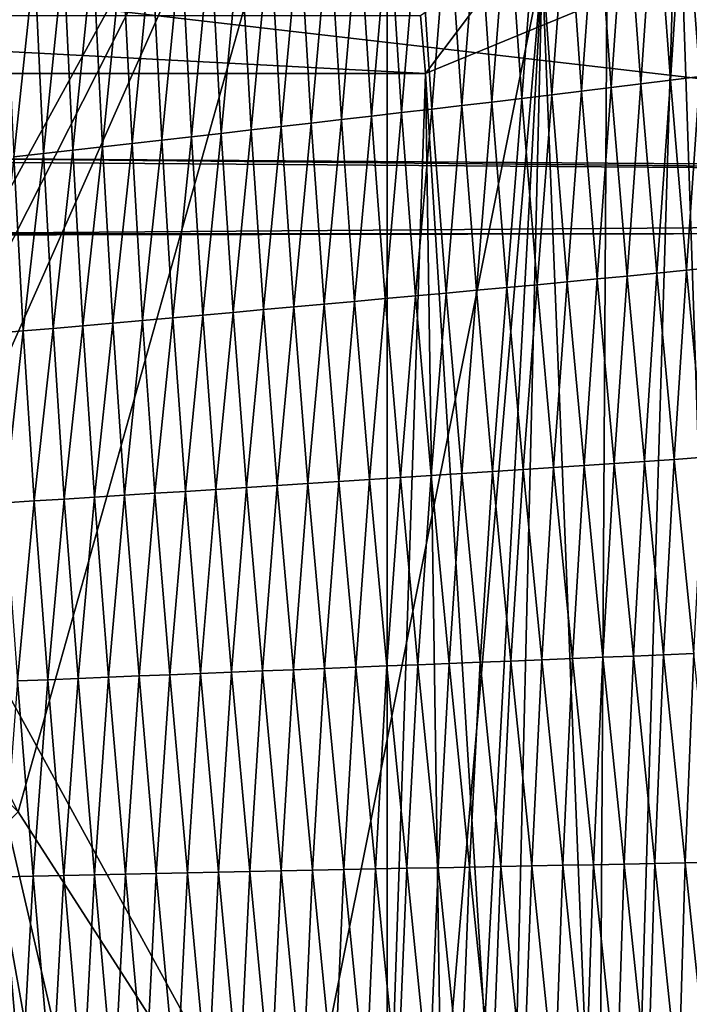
# Model space of a CAD drawing. Extents: x -65 to 446, y -88 to 1318.
# Tile 85 of 229: x 51 to 55, y -40 to -34. Entities that reach past the tile are written whole.
import ezdxf

# ---------------------------------------------------------------- set-up
doc = ezdxf.new("R2010")
doc.units = 0
doc.header["$LTSCALE"] = 65.185185
for name, color, linetype in [('1084', 7, 'CONTINUOUS'), ('1122', 7, 'CONTINUOUS'), ('1301', 7, 'CONTINUOUS'), ('1499', 7, 'CONTINUOUS'), ('1547', 7, 'CONTINUOUS'), ('1548', 7, 'CONTINUOUS'), ('1550', 7, 'CONTINUOUS'), ('1551', 7, 'CONTINUOUS'), ('1553', 7, 'CONTINUOUS'), ('1554', 7, 'CONTINUOUS'), ('815', 7, 'CONTINUOUS'), ('821', 7, 'CONTINUOUS'), ('870', 7, 'CONTINUOUS'), ('912', 7, 'CONTINUOUS'), ('922', 7, 'CONTINUOUS')]:
    doc.layers.add(name, color=color, linetype=linetype)

msp = doc.modelspace()

# ---------------------------------------------------------------- linework, layer by layer
at = {"layer": '1084', "color": 7, "linetype": 'CONTINUOUS'}
for points in [[(50, -33.9426, 13.9), (59.8284, -35.084, 9.8298), (59.8272, -33.8716, 9.8304), (50, -33.9426, 13.9)], [(50, -35.013, 13.9), (59.8284, -35.084, 9.8298), (50, -33.9426, 13.9), (50, -35.013, 13.9)]]:
    msp.add_3dface(points, dxfattribs=at)
at = {"layer": '1122', "color": 7, "linetype": 'CONTINUOUS'}
for points in [[(53.3526, -34.1464, -15.495), (53.3836, -34.5, -15.6381), (46.6483, -34.1465, -15.4952), (53.3526, -34.1464, -15.495)], [(53.3836, -34.5, -15.6381), (50.0005, -34.5, -16), (46.6483, -34.1465, -15.4952), (53.3836, -34.5, -15.6381)]]:
    msp.add_3dface(points, dxfattribs=at)
at = {"layer": '1301', "color": 7, "linetype": 'CONTINUOUS'}
for points in [[(50.301, -33.8575, 14.7553), (54.0933, -33.843, 13.9243), (50.4004, -52.2625, 16.6897), (50.301, -33.8575, 14.7553)], [(50.4004, -52.2625, 16.6897), (54.0933, -33.843, 13.9243), (50.5189, -75.5, 19.1321), (50.4004, -52.2625, 16.6897)], [(50.5189, -75.5, 19.1321), (54.0933, -33.843, 13.9243), (51.8312, -75.5, 18.9461), (50.5189, -75.5, 19.1321)], [(51.8312, -75.5, 18.9461), (54.0933, -33.843, 13.9243), (53.1, -75.5, 18.618), (51.8312, -75.5, 18.9461)], [(53.1, -75.5, 18.618), (54.0933, -33.843, 13.9243), (55.8127, -76.7334, 17.4236), (53.1, -75.5, 18.618)], [(54.0933, -33.843, 13.9243), (57.5549, -33.8057, 11.7864), (55.8127, -76.7334, 17.4236), (54.0933, -33.843, 13.9243)]]:
    msp.add_3dface(points, dxfattribs=at)
at = {"layer": '1499', "color": 7, "linetype": 'CONTINUOUS'}
for points in [[(54.96, -33.2667, 16.662), (55.0541, -34.5168, 16.7267), (55.1368, -33.2399, 16.5871), (54.96, -33.2667, 16.662)], [(54.6042, -33.3198, 16.805), (54.6958, -34.5622, 16.8751), (54.7824, -33.2934, 16.7346), (54.6042, -33.3198, 16.805)], [(54.6958, -34.5622, 16.8751), (54.8754, -34.5396, 16.802), (54.7824, -33.2934, 16.7346), (54.6958, -34.5622, 16.8751)], [(54.7824, -33.2934, 16.7346), (54.8754, -34.5396, 16.802), (54.96, -33.2667, 16.662), (54.7824, -33.2934, 16.7346)], [(54.8754, -34.5396, 16.802), (55.0541, -34.5168, 16.7267), (54.96, -33.2667, 16.662), (54.8754, -34.5396, 16.802)], [(54.2456, -33.372, 16.9388), (54.3346, -34.6069, 17.0144), (54.4252, -33.346, 16.873), (54.2456, -33.372, 16.9388)], [(54.3346, -34.6069, 17.0144), (54.5156, -34.5846, 16.9459), (54.4252, -33.346, 16.873), (54.3346, -34.6069, 17.0144)], [(54.4252, -33.346, 16.873), (54.5156, -34.5846, 16.9459), (54.6042, -33.3198, 16.805), (54.4252, -33.346, 16.873)], [(54.5156, -34.5846, 16.9459), (54.6958, -34.5622, 16.8751), (54.6042, -33.3198, 16.805), (54.5156, -34.5846, 16.9459)], [(53.7034, -33.4491, 17.1219), (53.7878, -34.6729, 17.2053), (53.8846, -33.4236, 17.0632), (53.7034, -33.4491, 17.1219)], [(53.7878, -34.6729, 17.2053), (53.9707, -34.651, 17.1441), (53.8846, -33.4236, 17.0632), (53.7878, -34.6729, 17.2053)], [(53.8846, -33.4236, 17.0632), (53.9707, -34.651, 17.1441), (54.0653, -33.3979, 17.0022), (53.8846, -33.4236, 17.0632)], [(53.9707, -34.651, 17.1441), (54.153, -34.629, 17.0805), (54.0653, -33.3979, 17.0022), (53.9707, -34.651, 17.1441)], [(54.0653, -33.3979, 17.0022), (54.153, -34.629, 17.0805), (54.2456, -33.372, 16.9388), (54.0653, -33.3979, 17.0022)], [(54.153, -34.629, 17.0805), (54.3346, -34.6069, 17.0144), (54.2456, -33.372, 16.9388), (54.153, -34.629, 17.0805)], [(53.3403, -33.4997, 17.2323), (53.4211, -34.7162, 17.3205), (53.5219, -33.4745, 17.1783), (53.3403, -33.4997, 17.2323)], [(53.4211, -34.7162, 17.3205), (53.6046, -34.6946, 17.2641), (53.5219, -33.4745, 17.1783), (53.4211, -34.7162, 17.3205)], [(53.5219, -33.4745, 17.1783), (53.6046, -34.6946, 17.2641), (53.7034, -33.4491, 17.1219), (53.5219, -33.4745, 17.1783)], [(53.6046, -34.6946, 17.2641), (53.7878, -34.6729, 17.2053), (53.7034, -33.4491, 17.1219), (53.6046, -34.6946, 17.2641)], [(52.7955, -33.5743, 17.3791), (52.8701, -34.7803, 17.4748), (52.977, -33.5495, 17.3328), (52.7955, -33.5743, 17.3791)], [(52.8701, -34.7803, 17.4748), (53.0538, -34.759, 17.426), (52.977, -33.5495, 17.3328), (52.8701, -34.7803, 17.4748)], [(52.977, -33.5495, 17.3328), (53.0538, -34.759, 17.426), (53.1586, -33.5247, 17.2838), (52.977, -33.5495, 17.3328)], [(53.0538, -34.759, 17.426), (53.2374, -34.7377, 17.3745), (53.1586, -33.5247, 17.2838), (53.0538, -34.759, 17.426)], [(53.1586, -33.5247, 17.2838), (53.2374, -34.7377, 17.3745), (53.3403, -33.4997, 17.2323), (53.1586, -33.5247, 17.2838)], [(53.2374, -34.7377, 17.3745), (53.4211, -34.7162, 17.3205), (53.3403, -33.4997, 17.2323), (53.2374, -34.7377, 17.3745)], [(52.4333, -33.6233, 17.4634), (52.5035, -34.8224, 17.564), (52.6142, -33.5989, 17.4226), (52.4333, -33.6233, 17.4634)], [(52.5035, -34.8224, 17.564), (52.6867, -34.8014, 17.5208), (52.6142, -33.5989, 17.4226), (52.5035, -34.8224, 17.564)], [(52.6142, -33.5989, 17.4226), (52.6867, -34.8014, 17.5208), (52.7955, -33.5743, 17.3791), (52.6142, -33.5989, 17.4226)], [(52.6867, -34.8014, 17.5208), (52.8701, -34.7803, 17.4748), (52.7955, -33.5743, 17.3791), (52.6867, -34.8014, 17.5208)], [(52.0725, -33.6717, 17.5374), (52.1383, -34.8643, 17.6419), (52.2527, -33.6476, 17.5016), (52.0725, -33.6717, 17.5374)], [(52.1383, -34.8643, 17.6419), (52.3207, -34.8434, 17.6043), (52.2527, -33.6476, 17.5016), (52.1383, -34.8643, 17.6419)], [(52.2527, -33.6476, 17.5016), (52.3207, -34.8434, 17.6043), (52.4333, -33.6233, 17.4634), (52.2527, -33.6476, 17.5016)], [(52.3207, -34.8434, 17.6043), (52.5035, -34.8224, 17.564), (52.4333, -33.6233, 17.4634), (52.3207, -34.8434, 17.6043)], [(51.5342, -33.7431, 17.6303), (51.594, -34.926, 17.7397), (51.7133, -33.7195, 17.6016), (51.5342, -33.7431, 17.6303)], [(51.594, -34.926, 17.7397), (51.775, -34.9056, 17.7095), (51.7133, -33.7195, 17.6016), (51.594, -34.926, 17.7397)], [(51.7133, -33.7195, 17.6016), (51.775, -34.9056, 17.7095), (51.8927, -33.6957, 17.5707), (51.7133, -33.7195, 17.6016)], [(51.775, -34.9056, 17.7095), (51.9564, -34.885, 17.6769), (51.8927, -33.6957, 17.5707), (51.775, -34.9056, 17.7095)], [(51.8927, -33.6957, 17.5707), (51.9564, -34.885, 17.6769), (52.0725, -33.6717, 17.5374), (51.8927, -33.6957, 17.5707)], [(51.9564, -34.885, 17.6769), (52.1383, -34.8643, 17.6419), (52.0725, -33.6717, 17.5374), (51.9564, -34.885, 17.6769)], [(50.9987, -33.8126, 17.7026), (51.0535, -34.9864, 17.8165), (51.1769, -33.7896, 17.6807), (50.9987, -33.8126, 17.7026)], [(51.0535, -34.9864, 17.8165), (51.2332, -34.9665, 17.7932), (51.1769, -33.7896, 17.6807), (51.0535, -34.9864, 17.8165)], [(51.1769, -33.7896, 17.6807), (51.2332, -34.9665, 17.7932), (51.3554, -33.7665, 17.6566), (51.1769, -33.7896, 17.6807)], [(51.2332, -34.9665, 17.7932), (51.4134, -34.9463, 17.7676), (51.3554, -33.7665, 17.6566), (51.2332, -34.9665, 17.7932)], [(51.3554, -33.7665, 17.6566), (51.4134, -34.9463, 17.7676), (51.5342, -33.7431, 17.6303), (51.3554, -33.7665, 17.6566)], [(51.4134, -34.9463, 17.7676), (51.594, -34.926, 17.7397), (51.5342, -33.7431, 17.6303), (51.4134, -34.9463, 17.7676)], [(50.8208, -33.8354, 17.7223), (50.874, -35.0062, 17.8375), (50.9987, -33.8126, 17.7026), (50.8208, -33.8354, 17.7223)], [(50.874, -35.0062, 17.8375), (51.0535, -34.9864, 17.8165), (50.9987, -33.8126, 17.7026), (50.874, -35.0062, 17.8375)], [(54.5156, -34.5846, 16.9459), (54.6116, -35.7341, 17.007), (54.6958, -34.5622, 16.8751), (54.5156, -34.5846, 16.9459)], [(54.6116, -35.7341, 17.007), (54.7931, -35.7163, 16.9336), (54.6958, -34.5622, 16.8751), (54.6116, -35.7341, 17.007)], [(54.6958, -34.5622, 16.8751), (54.7931, -35.7163, 16.9336), (54.8754, -34.5396, 16.802), (54.6958, -34.5622, 16.8751)], [(54.7931, -35.7163, 16.9336), (54.9739, -35.6985, 16.8579), (54.8754, -34.5396, 16.802), (54.7931, -35.7163, 16.9336)], [(54.8754, -34.5396, 16.802), (54.9739, -35.6985, 16.8579), (55.0541, -34.5168, 16.7267), (54.8754, -34.5396, 16.802)], [(54.9739, -35.6985, 16.8579), (55.1538, -35.6804, 16.7801), (55.0541, -34.5168, 16.7267), (54.9739, -35.6985, 16.8579)], [(53.9707, -34.651, 17.1441), (54.0626, -35.7864, 17.213), (54.153, -34.629, 17.0805), (53.9707, -34.651, 17.1441)], [(54.0626, -35.7864, 17.213), (54.2463, -35.7691, 17.1468), (54.153, -34.629, 17.0805), (54.0626, -35.7864, 17.213)], [(54.153, -34.629, 17.0805), (54.2463, -35.7691, 17.1468), (54.3346, -34.6069, 17.0144), (54.153, -34.629, 17.0805)], [(54.2463, -35.7691, 17.1468), (54.4293, -35.7516, 17.078), (54.3346, -34.6069, 17.0144), (54.2463, -35.7691, 17.1468)], [(54.3346, -34.6069, 17.0144), (54.4293, -35.7516, 17.078), (54.5156, -34.5846, 16.9459), (54.3346, -34.6069, 17.0144)], [(54.4293, -35.7516, 17.078), (54.6116, -35.7341, 17.007), (54.5156, -34.5846, 16.9459), (54.4293, -35.7516, 17.078)], [(53.6046, -34.6946, 17.2641), (53.6932, -35.8208, 17.338), (53.7878, -34.6729, 17.2053), (53.6046, -34.6946, 17.2641)], [(53.6932, -35.8208, 17.338), (53.8782, -35.8037, 17.2767), (53.7878, -34.6729, 17.2053), (53.6932, -35.8208, 17.338)], [(53.7878, -34.6729, 17.2053), (53.8782, -35.8037, 17.2767), (53.9707, -34.651, 17.1441), (53.7878, -34.6729, 17.2053)], [(53.8782, -35.8037, 17.2767), (54.0626, -35.7864, 17.213), (53.9707, -34.651, 17.1441), (53.8782, -35.8037, 17.2767)], [(53.0538, -34.759, 17.426), (53.1366, -35.8717, 17.5069), (53.2374, -34.7377, 17.3745), (53.0538, -34.759, 17.426)], [(53.1366, -35.8717, 17.5069), (53.3223, -35.8548, 17.453), (53.2374, -34.7377, 17.3745), (53.1366, -35.8717, 17.5069)], [(53.2374, -34.7377, 17.3745), (53.3223, -35.8548, 17.453), (53.4211, -34.7162, 17.3205), (53.2374, -34.7377, 17.3745)], [(53.3223, -35.8548, 17.453), (53.5079, -35.8379, 17.3967), (53.4211, -34.7162, 17.3205), (53.3223, -35.8548, 17.453)], [(53.4211, -34.7162, 17.3205), (53.5079, -35.8379, 17.3967), (53.6046, -34.6946, 17.2641), (53.4211, -34.7162, 17.3205)], [(53.5079, -35.8379, 17.3967), (53.6932, -35.8208, 17.338), (53.6046, -34.6946, 17.2641), (53.5079, -35.8379, 17.3967)], [(52.5035, -34.8224, 17.564), (52.5798, -35.9218, 17.6523), (52.6867, -34.8014, 17.5208), (52.5035, -34.8224, 17.564)], [(52.5798, -35.9218, 17.6523), (52.7652, -35.9052, 17.6067), (52.6867, -34.8014, 17.5208), (52.5798, -35.9218, 17.6523)], [(52.6867, -34.8014, 17.5208), (52.7652, -35.9052, 17.6067), (52.8701, -34.7803, 17.4748), (52.6867, -34.8014, 17.5208)], [(52.7652, -35.9052, 17.6067), (52.9509, -35.8885, 17.5582), (52.8701, -34.7803, 17.4748), (52.7652, -35.9052, 17.6067)], [(52.8701, -34.7803, 17.4748), (52.9509, -35.8885, 17.5582), (53.0538, -34.759, 17.426), (52.8701, -34.7803, 17.4748)], [(52.9509, -35.8885, 17.5582), (53.1366, -35.8717, 17.5069), (53.0538, -34.759, 17.426), (52.9509, -35.8885, 17.5582)], [(51.9564, -34.885, 17.6769), (52.0257, -35.9716, 17.7714), (52.1383, -34.8643, 17.6419), (51.9564, -34.885, 17.6769)], [(52.0257, -35.9716, 17.7714), (52.2099, -35.9551, 17.7346), (52.1383, -34.8643, 17.6419), (52.0257, -35.9716, 17.7714)], [(52.1383, -34.8643, 17.6419), (52.2099, -35.9551, 17.7346), (52.3207, -34.8434, 17.6043), (52.1383, -34.8643, 17.6419)], [(52.2099, -35.9551, 17.7346), (52.3946, -35.9385, 17.695), (52.3207, -34.8434, 17.6043), (52.2099, -35.9551, 17.7346)], [(52.3207, -34.8434, 17.6043), (52.3946, -35.9385, 17.695), (52.5035, -34.8224, 17.564), (52.3207, -34.8434, 17.6043)], [(52.3946, -35.9385, 17.695), (52.5798, -35.9218, 17.6523), (52.5035, -34.8224, 17.564), (52.3946, -35.9385, 17.695)], [(51.4134, -34.9463, 17.7676), (51.4762, -36.0206, 17.8667), (51.594, -34.926, 17.7397), (51.4134, -34.9463, 17.7676)], [(51.4762, -36.0206, 17.8667), (51.6589, -36.0044, 17.8373), (51.594, -34.926, 17.7397), (51.4762, -36.0206, 17.8667)], [(51.594, -34.926, 17.7397), (51.6589, -36.0044, 17.8373), (51.775, -34.9056, 17.7095), (51.594, -34.926, 17.7397)], [(51.6589, -36.0044, 17.8373), (51.842, -35.988, 17.8056), (51.775, -34.9056, 17.7095), (51.6589, -36.0044, 17.8373)], [(51.775, -34.9056, 17.7095), (51.842, -35.988, 17.8056), (51.9564, -34.885, 17.6769), (51.775, -34.9056, 17.7095)], [(51.842, -35.988, 17.8056), (52.0257, -35.9716, 17.7714), (51.9564, -34.885, 17.6769), (51.842, -35.988, 17.8056)], [(50.874, -35.0062, 17.8375), (50.9314, -36.0685, 17.9408), (51.0535, -34.9864, 17.8165), (50.874, -35.0062, 17.8375)], [(50.9314, -36.0685, 17.9408), (51.1125, -36.0527, 17.9184), (51.0535, -34.9864, 17.8165), (50.9314, -36.0685, 17.9408)], [(51.0535, -34.9864, 17.8165), (51.1125, -36.0527, 17.9184), (51.2332, -34.9665, 17.7932), (51.0535, -34.9864, 17.8165)], [(51.1125, -36.0527, 17.9184), (51.2941, -36.0367, 17.8937), (51.2332, -34.9665, 17.7932), (51.1125, -36.0527, 17.9184)], [(51.2332, -34.9665, 17.7932), (51.2941, -36.0367, 17.8937), (51.4134, -34.9463, 17.7676), (51.2332, -34.9665, 17.7932)], [(51.2941, -36.0367, 17.8937), (51.4762, -36.0206, 17.8667), (51.4134, -34.9463, 17.7676), (51.2941, -36.0367, 17.8937)], [(50.7508, -36.0842, 17.9609), (50.9314, -36.0685, 17.9408), (50.874, -35.0062, 17.8375), (50.7508, -36.0842, 17.9609)], [(54.7931, -35.7163, 16.9336), (54.8995, -36.8516, 16.9869), (54.9739, -35.6985, 16.8579), (54.7931, -35.7163, 16.9336)], [(54.8995, -36.8516, 16.9869), (55.0813, -36.8388, 16.9089), (54.9739, -35.6985, 16.8579), (54.8995, -36.8516, 16.9869)], [(54.9739, -35.6985, 16.8579), (55.0813, -36.8388, 16.9089), (55.1538, -35.6804, 16.7801), (54.9739, -35.6985, 16.8579)], [(54.0626, -35.7864, 17.213), (54.1641, -36.9017, 17.2766), (54.2463, -35.7691, 17.1468), (54.0626, -35.7864, 17.213)], [(54.1641, -36.9017, 17.2766), (54.3491, -36.8893, 17.2078), (54.2463, -35.7691, 17.1468), (54.1641, -36.9017, 17.2766)], [(54.2463, -35.7691, 17.1468), (54.3491, -36.8893, 17.2078), (54.4293, -35.7516, 17.078), (54.2463, -35.7691, 17.1468)], [(54.3491, -36.8893, 17.2078), (54.5334, -36.8769, 17.1364), (54.4293, -35.7516, 17.078), (54.3491, -36.8893, 17.2078)], [(54.4293, -35.7516, 17.078), (54.5334, -36.8769, 17.1364), (54.6116, -35.7341, 17.007), (54.4293, -35.7516, 17.078)], [(54.5334, -36.8769, 17.1364), (54.7169, -36.8643, 17.0628), (54.6116, -35.7341, 17.007), (54.5334, -36.8769, 17.1364)], [(54.6116, -35.7341, 17.007), (54.7169, -36.8643, 17.0628), (54.7931, -35.7163, 16.9336), (54.6116, -35.7341, 17.007)], [(54.7169, -36.8643, 17.0628), (54.8995, -36.8516, 16.9869), (54.7931, -35.7163, 16.9336), (54.7169, -36.8643, 17.0628)], [(53.5079, -35.8379, 17.3967), (53.6048, -36.9384, 17.468), (53.6932, -35.8208, 17.338), (53.5079, -35.8379, 17.3967)], [(53.6048, -36.9384, 17.468), (53.7918, -36.9262, 17.4068), (53.6932, -35.8208, 17.338), (53.6048, -36.9384, 17.468)], [(53.6932, -35.8208, 17.338), (53.7918, -36.9262, 17.4068), (53.8782, -35.8037, 17.2767), (53.6932, -35.8208, 17.338)], [(53.7918, -36.9262, 17.4068), (53.9783, -36.914, 17.343), (53.8782, -35.8037, 17.2767), (53.7918, -36.9262, 17.4068)], [(53.8782, -35.8037, 17.2767), (53.9783, -36.914, 17.343), (54.0626, -35.7864, 17.213), (53.8782, -35.8037, 17.2767)], [(53.9783, -36.914, 17.343), (54.1641, -36.9017, 17.2766), (54.0626, -35.7864, 17.213), (53.9783, -36.914, 17.343)], [(52.7652, -35.9052, 17.6067), (52.8542, -36.9865, 17.6875), (52.9509, -35.8885, 17.5582), (52.7652, -35.9052, 17.6067)], [(52.8542, -36.9865, 17.6875), (53.042, -36.9745, 17.6364), (52.9509, -35.8885, 17.5582), (52.8542, -36.9865, 17.6875)], [(52.9509, -35.8885, 17.5582), (53.042, -36.9745, 17.6364), (53.1366, -35.8717, 17.5069), (52.9509, -35.8885, 17.5582)], [(53.042, -36.9745, 17.6364), (53.2297, -36.9625, 17.5828), (53.1366, -35.8717, 17.5069), (53.042, -36.9745, 17.6364)], [(53.1366, -35.8717, 17.5069), (53.2297, -36.9625, 17.5828), (53.3223, -35.8548, 17.453), (53.1366, -35.8717, 17.5069)], [(53.2297, -36.9625, 17.5828), (53.4174, -36.9505, 17.5266), (53.3223, -35.8548, 17.453), (53.2297, -36.9625, 17.5828)], [(53.3223, -35.8548, 17.453), (53.4174, -36.9505, 17.5266), (53.5079, -35.8379, 17.3967), (53.3223, -35.8548, 17.453)], [(53.4174, -36.9505, 17.5266), (53.6048, -36.9384, 17.468), (53.5079, -35.8379, 17.3967), (53.4174, -36.9505, 17.5266)], [(52.2099, -35.9551, 17.7346), (52.2921, -37.0223, 17.8228), (52.3946, -35.9385, 17.695), (52.2099, -35.9551, 17.7346)], [(52.2921, -37.0223, 17.8228), (52.4792, -37.0103, 17.7808), (52.3946, -35.9385, 17.695), (52.2921, -37.0223, 17.8228)], [(52.3946, -35.9385, 17.695), (52.4792, -37.0103, 17.7808), (52.5798, -35.9218, 17.6523), (52.3946, -35.9385, 17.695)], [(52.4792, -37.0103, 17.7808), (52.6666, -36.9984, 17.7357), (52.5798, -35.9218, 17.6523), (52.4792, -37.0103, 17.7808)], [(52.5798, -35.9218, 17.6523), (52.6666, -36.9984, 17.7357), (52.7652, -35.9052, 17.6067), (52.5798, -35.9218, 17.6523)], [(52.6666, -36.9984, 17.7357), (52.8542, -36.9865, 17.6875), (52.7652, -35.9052, 17.6067), (52.6666, -36.9984, 17.7357)], [(51.4762, -36.0206, 17.8667), (51.5492, -37.0699, 17.9619), (51.6589, -36.0044, 17.8373), (51.4762, -36.0206, 17.8667)], [(51.5492, -37.0699, 17.9619), (51.734, -37.0581, 17.9311), (51.6589, -36.0044, 17.8373), (51.5492, -37.0699, 17.9619)], [(51.6589, -36.0044, 17.8373), (51.734, -37.0581, 17.9311), (51.842, -35.988, 17.8056), (51.6589, -36.0044, 17.8373)], [(51.734, -37.0581, 17.9311), (51.9194, -37.0462, 17.8977), (51.842, -35.988, 17.8056), (51.734, -37.0581, 17.9311)], [(51.842, -35.988, 17.8056), (51.9194, -37.0462, 17.8977), (52.0257, -35.9716, 17.7714), (51.842, -35.988, 17.8056)], [(51.9194, -37.0462, 17.8977), (52.1055, -37.0343, 17.8617), (52.0257, -35.9716, 17.7714), (51.9194, -37.0462, 17.8977)], [(52.0257, -35.9716, 17.7714), (52.1055, -37.0343, 17.8617), (52.2099, -35.9551, 17.7346), (52.0257, -35.9716, 17.7714)], [(52.1055, -37.0343, 17.8617), (52.2921, -37.0223, 17.8228), (52.2099, -35.9551, 17.7346), (52.1055, -37.0343, 17.8617)], [(50.7508, -36.0842, 17.9609), (50.8159, -37.1164, 18.0616), (50.9314, -36.0685, 17.9408), (50.7508, -36.0842, 17.9609)], [(50.8159, -37.1164, 18.0616), (50.9984, -37.1049, 18.0402), (50.9314, -36.0685, 17.9408), (50.8159, -37.1164, 18.0616)], [(50.9314, -36.0685, 17.9408), (50.9984, -37.1049, 18.0402), (51.1125, -36.0527, 17.9184), (50.9314, -36.0685, 17.9408)], [(50.9984, -37.1049, 18.0402), (51.1814, -37.0933, 18.0164), (51.1125, -36.0527, 17.9184), (50.9984, -37.1049, 18.0402)], [(51.1125, -36.0527, 17.9184), (51.1814, -37.0933, 18.0164), (51.2941, -36.0367, 17.8937), (51.1125, -36.0527, 17.9184)], [(51.1814, -37.0933, 18.0164), (51.365, -37.0817, 17.9903), (51.2941, -36.0367, 17.8937), (51.1814, -37.0933, 18.0164)], [(51.2941, -36.0367, 17.8937), (51.365, -37.0817, 17.9903), (51.4762, -36.0206, 17.8667), (51.2941, -36.0367, 17.8937)], [(51.365, -37.0817, 17.9903), (51.5492, -37.0699, 17.9619), (51.4762, -36.0206, 17.8667), (51.365, -37.0817, 17.9903)], [(54.7169, -36.8643, 17.0628), (54.8345, -38.0421, 17.1198), (54.8995, -36.8516, 16.9869), (54.7169, -36.8643, 17.0628)], [(54.8345, -38.0421, 17.1198), (55.0181, -38.0341, 17.0414), (54.8995, -36.8516, 16.9869), (54.8345, -38.0421, 17.1198)], [(54.8995, -36.8516, 16.9869), (55.0181, -38.0341, 17.0414), (55.0813, -36.8388, 16.9089), (54.8995, -36.8516, 16.9869)], [(53.9783, -36.914, 17.343), (54.0916, -38.073, 17.4104), (54.1641, -36.9017, 17.2766), (53.9783, -36.914, 17.343)], [(54.0916, -38.073, 17.4104), (54.2785, -38.0654, 17.3414), (54.1641, -36.9017, 17.2766), (54.0916, -38.073, 17.4104)], [(54.1641, -36.9017, 17.2766), (54.2785, -38.0654, 17.3414), (54.3491, -36.8893, 17.2078), (54.1641, -36.9017, 17.2766)], [(54.2785, -38.0654, 17.3414), (54.4647, -38.0577, 17.2698), (54.3491, -36.8893, 17.2078), (54.2785, -38.0654, 17.3414)], [(54.3491, -36.8893, 17.2078), (54.4647, -38.0577, 17.2698), (54.5334, -36.8769, 17.1364), (54.3491, -36.8893, 17.2078)], [(54.4647, -38.0577, 17.2698), (54.65, -38.05, 17.1959), (54.5334, -36.8769, 17.1364), (54.4647, -38.0577, 17.2698)], [(54.5334, -36.8769, 17.1364), (54.65, -38.05, 17.1959), (54.7169, -36.8643, 17.0628), (54.5334, -36.8769, 17.1364)], [(54.65, -38.05, 17.1959), (54.8345, -38.0421, 17.1198), (54.7169, -36.8643, 17.0628), (54.65, -38.05, 17.1959)], [(53.042, -36.9745, 17.6364), (53.1474, -38.1108, 17.7165), (53.2297, -36.9625, 17.5828), (53.042, -36.9745, 17.6364)], [(53.1474, -38.1108, 17.7165), (53.337, -38.1033, 17.6605), (53.2297, -36.9625, 17.5828), (53.1474, -38.1108, 17.7165)], [(53.2297, -36.9625, 17.5828), (53.337, -38.1033, 17.6605), (53.4174, -36.9505, 17.5266), (53.2297, -36.9625, 17.5828)], [(53.337, -38.1033, 17.6605), (53.5264, -38.0958, 17.6019), (53.4174, -36.9505, 17.5266), (53.337, -38.1033, 17.6605)], [(53.4174, -36.9505, 17.5266), (53.5264, -38.0958, 17.6019), (53.6048, -36.9384, 17.468), (53.4174, -36.9505, 17.5266)], [(53.5264, -38.0958, 17.6019), (53.7154, -38.0882, 17.5408), (53.6048, -36.9384, 17.468), (53.5264, -38.0958, 17.6019)], [(53.6048, -36.9384, 17.468), (53.7154, -38.0882, 17.5408), (53.7918, -36.9262, 17.4068), (53.6048, -36.9384, 17.468)], [(53.7154, -38.0882, 17.5408), (53.9039, -38.0806, 17.4769), (53.7918, -36.9262, 17.4068), (53.7154, -38.0882, 17.5408)], [(53.7918, -36.9262, 17.4068), (53.9039, -38.0806, 17.4769), (53.9783, -36.914, 17.343), (53.7918, -36.9262, 17.4068)], [(53.9039, -38.0806, 17.4769), (54.0916, -38.073, 17.4104), (53.9783, -36.914, 17.343), (53.9039, -38.0806, 17.4769)], [(52.1055, -37.0343, 17.8617), (52.2003, -38.1484, 17.9548), (52.2921, -37.0223, 17.8228), (52.1055, -37.0343, 17.8617)], [(52.2003, -38.1484, 17.9548), (52.3893, -38.1408, 17.9134), (52.2921, -37.0223, 17.8228), (52.2003, -38.1484, 17.9548)], [(52.2921, -37.0223, 17.8228), (52.3893, -38.1408, 17.9134), (52.4792, -37.0103, 17.7808), (52.2921, -37.0223, 17.8228)], [(52.3893, -38.1408, 17.9134), (52.5786, -38.1333, 17.8686), (52.4792, -37.0103, 17.7808), (52.3893, -38.1408, 17.9134)], [(52.4792, -37.0103, 17.7808), (52.5786, -38.1333, 17.8686), (52.6666, -36.9984, 17.7357), (52.4792, -37.0103, 17.7808)], [(52.5786, -38.1333, 17.8686), (52.7681, -38.1258, 17.8208), (52.6666, -36.9984, 17.7357), (52.5786, -38.1333, 17.8686)], [(52.6666, -36.9984, 17.7357), (52.7681, -38.1258, 17.8208), (52.8542, -36.9865, 17.6875), (52.6666, -36.9984, 17.7357)], [(52.7681, -38.1258, 17.8208), (52.9577, -38.1183, 17.7699), (52.8542, -36.9865, 17.6875), (52.7681, -38.1258, 17.8208)], [(52.8542, -36.9865, 17.6875), (52.9577, -38.1183, 17.7699), (53.042, -36.9745, 17.6364), (52.8542, -36.9865, 17.6875)], [(52.9577, -38.1183, 17.7699), (53.1474, -38.1108, 17.7165), (53.042, -36.9745, 17.6364), (52.9577, -38.1183, 17.7699)], [(51.1814, -37.0933, 18.0164), (51.265, -38.1868, 18.1182), (51.365, -37.0817, 17.9903), (51.1814, -37.0933, 18.0164)], [(51.265, -38.1868, 18.1182), (51.4506, -38.1792, 18.0906), (51.365, -37.0817, 17.9903), (51.265, -38.1868, 18.1182)], [(51.365, -37.0817, 17.9903), (51.4506, -38.1792, 18.0906), (51.5492, -37.0699, 17.9619), (51.365, -37.0817, 17.9903)], [(51.4506, -38.1792, 18.0906), (51.637, -38.1715, 18.0607), (51.5492, -37.0699, 17.9619), (51.4506, -38.1792, 18.0906)], [(51.5492, -37.0699, 17.9619), (51.637, -38.1715, 18.0607), (51.734, -37.0581, 17.9311), (51.5492, -37.0699, 17.9619)], [(51.637, -38.1715, 18.0607), (51.8241, -38.1638, 18.0282), (51.734, -37.0581, 17.9311), (51.637, -38.1715, 18.0607)], [(51.734, -37.0581, 17.9311), (51.8241, -38.1638, 18.0282), (51.9194, -37.0462, 17.8977), (51.734, -37.0581, 17.9311)], [(51.8241, -38.1638, 18.0282), (52.0119, -38.1561, 17.993), (51.9194, -37.0462, 17.8977), (51.8241, -38.1638, 18.0282)], [(51.9194, -37.0462, 17.8977), (52.0119, -38.1561, 17.993), (52.1055, -37.0343, 17.8617), (51.9194, -37.0462, 17.8977)], [(52.0119, -38.1561, 17.993), (52.2003, -38.1484, 17.9548), (52.1055, -37.0343, 17.8617), (52.0119, -38.1561, 17.993)], [(50.8159, -37.1164, 18.0616), (50.8956, -38.2019, 18.1663), (50.9984, -37.1049, 18.0402), (50.8159, -37.1164, 18.0616)], [(50.8956, -38.2019, 18.1663), (51.08, -38.1944, 18.1434), (50.9984, -37.1049, 18.0402), (50.8956, -38.2019, 18.1663)], [(50.9984, -37.1049, 18.0402), (51.08, -38.1944, 18.1434), (51.1814, -37.0933, 18.0164), (50.9984, -37.1049, 18.0402)], [(51.08, -38.1944, 18.1434), (51.265, -38.1868, 18.1182), (51.1814, -37.0933, 18.0164), (51.08, -38.1944, 18.1434)], [(54.4647, -38.0577, 17.2698), (54.5944, -39.3182, 17.337), (54.65, -38.05, 17.1959), (54.4647, -38.0577, 17.2698)], [(54.5944, -39.3182, 17.337), (54.7806, -39.3144, 17.2606), (54.65, -38.05, 17.1959), (54.5944, -39.3182, 17.337)], [(54.65, -38.05, 17.1959), (54.7806, -39.3144, 17.2606), (54.8345, -38.0421, 17.1198), (54.65, -38.05, 17.1959)], [(54.7806, -39.3144, 17.2606), (54.9659, -39.3105, 17.1819), (54.8345, -38.0421, 17.1198), (54.7806, -39.3144, 17.2606)], [(54.8345, -38.0421, 17.1198), (54.9659, -39.3105, 17.1819), (55.0181, -38.0341, 17.0414), (54.8345, -38.0421, 17.1198)], [(54.9659, -39.3105, 17.1819), (55.1502, -39.3065, 17.1012), (55.0181, -38.0341, 17.0414), (54.9659, -39.3105, 17.1819)], [(52.9577, -38.1183, 17.7699), (53.0774, -39.3477, 17.8587), (53.1474, -38.1108, 17.7165), (52.9577, -38.1183, 17.7699)], [(53.0774, -39.3477, 17.8587), (53.2688, -39.344, 17.8028), (53.1474, -38.1108, 17.7165), (53.0774, -39.3477, 17.8587)], [(53.1474, -38.1108, 17.7165), (53.2688, -39.344, 17.8028), (53.337, -38.1033, 17.6605), (53.1474, -38.1108, 17.7165)], [(53.2688, -39.344, 17.8028), (53.46, -39.3403, 17.7442), (53.337, -38.1033, 17.6605), (53.2688, -39.344, 17.8028)], [(53.337, -38.1033, 17.6605), (53.46, -39.3403, 17.7442), (53.5264, -38.0958, 17.6019), (53.337, -38.1033, 17.6605)], [(53.46, -39.3403, 17.7442), (53.6509, -39.3366, 17.683), (53.5264, -38.0958, 17.6019), (53.46, -39.3403, 17.7442)], [(53.5264, -38.0958, 17.6019), (53.6509, -39.3366, 17.683), (53.7154, -38.0882, 17.5408), (53.5264, -38.0958, 17.6019)], [(53.6509, -39.3366, 17.683), (53.8412, -39.3329, 17.6191), (53.7154, -38.0882, 17.5408), (53.6509, -39.3366, 17.683)], [(53.7154, -38.0882, 17.5408), (53.8412, -39.3329, 17.6191), (53.9039, -38.0806, 17.4769), (53.7154, -38.0882, 17.5408)], [(53.8412, -39.3329, 17.6191), (54.0307, -39.3293, 17.5524), (53.9039, -38.0806, 17.4769), (53.8412, -39.3329, 17.6191)], [(53.9039, -38.0806, 17.4769), (54.0307, -39.3293, 17.5524), (54.0916, -38.073, 17.4104), (53.9039, -38.0806, 17.4769)], [(54.0307, -39.3293, 17.5524), (54.2194, -39.3256, 17.4831), (54.0916, -38.073, 17.4104), (54.0307, -39.3293, 17.5524)], [(54.0916, -38.073, 17.4104), (54.2194, -39.3256, 17.4831), (54.2785, -38.0654, 17.3414), (54.0916, -38.073, 17.4104)], [(54.2194, -39.3256, 17.4831), (54.4073, -39.322, 17.4112), (54.2785, -38.0654, 17.3414), (54.2194, -39.3256, 17.4831)], [(54.2785, -38.0654, 17.3414), (54.4073, -39.322, 17.4112), (54.4647, -38.0577, 17.2698), (54.2785, -38.0654, 17.3414)], [(54.4073, -39.322, 17.4112), (54.5944, -39.3182, 17.337), (54.4647, -38.0577, 17.2698), (54.4073, -39.322, 17.4112)], [(51.4506, -38.1792, 18.0906), (51.5535, -39.3798, 18.1995), (51.637, -38.1715, 18.0607), (51.4506, -38.1792, 18.0906)], [(51.5535, -39.3798, 18.1995), (51.7421, -39.3755, 18.1677), (51.637, -38.1715, 18.0607), (51.5535, -39.3798, 18.1995)], [(51.637, -38.1715, 18.0607), (51.7421, -39.3755, 18.1677), (51.8241, -38.1638, 18.0282), (51.637, -38.1715, 18.0607)], [(51.7421, -39.3755, 18.1677), (51.9315, -39.3713, 18.1332), (51.8241, -38.1638, 18.0282), (51.7421, -39.3755, 18.1677)], [(51.8241, -38.1638, 18.0282), (51.9315, -39.3713, 18.1332), (52.0119, -38.1561, 17.993), (51.8241, -38.1638, 18.0282)], [(51.9315, -39.3713, 18.1332), (52.1216, -39.3671, 18.0957), (52.0119, -38.1561, 17.993), (51.9315, -39.3713, 18.1332)], [(52.0119, -38.1561, 17.993), (52.1216, -39.3671, 18.0957), (52.2003, -38.1484, 17.9548), (52.0119, -38.1561, 17.993)], [(52.1216, -39.3671, 18.0957), (52.3122, -39.363, 18.0547), (52.2003, -38.1484, 17.9548), (52.1216, -39.3671, 18.0957)], [(52.2003, -38.1484, 17.9548), (52.3122, -39.363, 18.0547), (52.3893, -38.1408, 17.9134), (52.2003, -38.1484, 17.9548)], [(52.3122, -39.363, 18.0547), (52.5032, -39.3591, 18.0104), (52.3893, -38.1408, 17.9134), (52.3122, -39.363, 18.0547)], [(52.3893, -38.1408, 17.9134), (52.5032, -39.3591, 18.0104), (52.5786, -38.1333, 17.8686), (52.3893, -38.1408, 17.9134)], [(52.5032, -39.3591, 18.0104), (52.6945, -39.3553, 17.9627), (52.5786, -38.1333, 17.8686), (52.5032, -39.3591, 18.0104)], [(52.5786, -38.1333, 17.8686), (52.6945, -39.3553, 17.9627), (52.7681, -38.1258, 17.8208), (52.5786, -38.1333, 17.8686)], [(52.6945, -39.3553, 17.9627), (52.8859, -39.3515, 17.9121), (52.7681, -38.1258, 17.8208), (52.6945, -39.3553, 17.9627)], [(52.7681, -38.1258, 17.8208), (52.8859, -39.3515, 17.9121), (52.9577, -38.1183, 17.7699), (52.7681, -38.1258, 17.8208)], [(52.8859, -39.3515, 17.9121), (53.0774, -39.3477, 17.8587), (52.9577, -38.1183, 17.7699), (52.8859, -39.3515, 17.9121)], [(50.807, -39.3967, 18.3021), (50.9924, -39.3925, 18.2799), (50.8956, -38.2019, 18.1663), (50.807, -39.3967, 18.3021)], [(50.8956, -38.2019, 18.1663), (50.9924, -39.3925, 18.2799), (51.08, -38.1944, 18.1434), (50.8956, -38.2019, 18.1663)], [(50.9924, -39.3925, 18.2799), (51.1787, -39.3883, 18.2555), (51.08, -38.1944, 18.1434), (50.9924, -39.3925, 18.2799)], [(51.08, -38.1944, 18.1434), (51.1787, -39.3883, 18.2555), (51.265, -38.1868, 18.1182), (51.08, -38.1944, 18.1434)], [(51.1787, -39.3883, 18.2555), (51.3657, -39.384, 18.2287), (51.265, -38.1868, 18.1182), (51.1787, -39.3883, 18.2555)], [(51.265, -38.1868, 18.1182), (51.3657, -39.384, 18.2287), (51.4506, -38.1792, 18.0906), (51.265, -38.1868, 18.1182)], [(51.3657, -39.384, 18.2287), (51.5535, -39.3798, 18.1995), (51.4506, -38.1792, 18.0906), (51.3657, -39.384, 18.2287)], [(54.7806, -39.3144, 17.2606), (54.9244, -40.6891, 17.3323), (54.9659, -39.3105, 17.1819), (54.7806, -39.3144, 17.2606)], [(54.9244, -40.6891, 17.3323), (55.1102, -40.6883, 17.2512), (54.9659, -39.3105, 17.1819), (54.9244, -40.6891, 17.3323)], [(54.9659, -39.3105, 17.1819), (55.1102, -40.6883, 17.2512), (55.1502, -39.3065, 17.1012), (54.9659, -39.3105, 17.1819)], [(51.7421, -39.3755, 18.1677), (51.8642, -40.704, 18.2849), (51.9315, -39.3713, 18.1332), (51.7421, -39.3755, 18.1677)], [(51.8642, -40.704, 18.2849), (52.0558, -40.7024, 18.2478), (51.9315, -39.3713, 18.1332), (51.8642, -40.704, 18.2849)], [(51.9315, -39.3713, 18.1332), (52.0558, -40.7024, 18.2478), (52.1216, -39.3671, 18.0957), (51.9315, -39.3713, 18.1332)], [(52.0558, -40.7024, 18.2478), (52.248, -40.7009, 18.2073), (52.1216, -39.3671, 18.0957), (52.0558, -40.7024, 18.2478)], [(52.1216, -39.3671, 18.0957), (52.248, -40.7009, 18.2073), (52.3122, -39.363, 18.0547), (52.1216, -39.3671, 18.0957)], [(52.248, -40.7009, 18.2073), (52.4406, -40.6996, 18.1632), (52.3122, -39.363, 18.0547), (52.248, -40.7009, 18.2073)], [(52.3122, -39.363, 18.0547), (52.4406, -40.6996, 18.1632), (52.5032, -39.3591, 18.0104), (52.3122, -39.363, 18.0547)], [(52.4406, -40.6996, 18.1632), (52.6334, -40.6985, 18.1157), (52.5032, -39.3591, 18.0104), (52.4406, -40.6996, 18.1632)], [(52.5032, -39.3591, 18.0104), (52.6334, -40.6985, 18.1157), (52.6945, -39.3553, 17.9627), (52.5032, -39.3591, 18.0104)], [(52.6334, -40.6985, 18.1157), (52.8264, -40.6975, 18.065), (52.6945, -39.3553, 17.9627), (52.6334, -40.6985, 18.1157)], [(52.6945, -39.3553, 17.9627), (52.8264, -40.6975, 18.065), (52.8859, -39.3515, 17.9121), (52.6945, -39.3553, 17.9627)], [(52.8264, -40.6975, 18.065), (53.0196, -40.6965, 18.0117), (52.8859, -39.3515, 17.9121), (52.8264, -40.6975, 18.065)], [(52.8859, -39.3515, 17.9121), (53.0196, -40.6965, 18.0117), (53.0774, -39.3477, 17.8587), (52.8859, -39.3515, 17.9121)], [(53.0196, -40.6965, 18.0117), (53.2127, -40.6956, 17.9557), (53.0774, -39.3477, 17.8587), (53.0196, -40.6965, 18.0117)], [(53.0774, -39.3477, 17.8587), (53.2127, -40.6956, 17.9557), (53.2688, -39.344, 17.8028), (53.0774, -39.3477, 17.8587)], [(53.2127, -40.6956, 17.9557), (53.4056, -40.6947, 17.8971), (53.2688, -39.344, 17.8028), (53.2127, -40.6956, 17.9557)], [(53.2688, -39.344, 17.8028), (53.4056, -40.6947, 17.8971), (53.46, -39.3403, 17.7442), (53.2688, -39.344, 17.8028)], [(53.4056, -40.6947, 17.8971), (53.5982, -40.6939, 17.8358), (53.46, -39.3403, 17.7442), (53.4056, -40.6947, 17.8971)], [(53.46, -39.3403, 17.7442), (53.5982, -40.6939, 17.8358), (53.6509, -39.3366, 17.683), (53.46, -39.3403, 17.7442)], [(53.5982, -40.6939, 17.8358), (53.7901, -40.6932, 17.7717), (53.6509, -39.3366, 17.683), (53.5982, -40.6939, 17.8358)], [(53.6509, -39.3366, 17.683), (53.7901, -40.6932, 17.7717), (53.8412, -39.3329, 17.6191), (53.6509, -39.3366, 17.683)], [(53.7901, -40.6932, 17.7717), (53.9813, -40.6925, 17.7047), (53.8412, -39.3329, 17.6191), (53.7901, -40.6932, 17.7717)], [(53.8412, -39.3329, 17.6191), (53.9813, -40.6925, 17.7047), (54.0307, -39.3293, 17.5524), (53.8412, -39.3329, 17.6191)], [(53.9813, -40.6925, 17.7047), (54.1717, -40.6919, 17.635), (54.0307, -39.3293, 17.5524), (53.9813, -40.6925, 17.7047)], [(54.0307, -39.3293, 17.5524), (54.1717, -40.6919, 17.635), (54.2194, -39.3256, 17.4831), (54.0307, -39.3293, 17.5524)], [(54.1717, -40.6919, 17.635), (54.3612, -40.6912, 17.5628), (54.2194, -39.3256, 17.4831), (54.1717, -40.6919, 17.635)], [(54.2194, -39.3256, 17.4831), (54.3612, -40.6912, 17.5628), (54.4073, -39.322, 17.4112), (54.2194, -39.3256, 17.4831)], [(54.3612, -40.6912, 17.5628), (54.5498, -40.6906, 17.4882), (54.4073, -39.322, 17.4112), (54.3612, -40.6912, 17.5628)], [(54.4073, -39.322, 17.4112), (54.5498, -40.6906, 17.4882), (54.5944, -39.3182, 17.337), (54.4073, -39.322, 17.4112)], [(54.5498, -40.6906, 17.4882), (54.7376, -40.6899, 17.4113), (54.5944, -39.3182, 17.337), (54.5498, -40.6906, 17.4882)], [(54.5944, -39.3182, 17.337), (54.7376, -40.6899, 17.4113), (54.7806, -39.3144, 17.2606), (54.5944, -39.3182, 17.337)], [(54.7376, -40.6899, 17.4113), (54.9244, -40.6891, 17.3323), (54.7806, -39.3144, 17.2606), (54.7376, -40.6899, 17.4113)], [(50.7323, -40.7149, 18.45), (50.9188, -40.713, 18.4284), (50.807, -39.3967, 18.3021), (50.7323, -40.7149, 18.45)], [(50.807, -39.3967, 18.3021), (50.9188, -40.713, 18.4284), (50.9924, -39.3925, 18.2799), (50.807, -39.3967, 18.3021)], [(50.9188, -40.713, 18.4284), (51.1061, -40.7112, 18.4046), (50.9924, -39.3925, 18.2799), (50.9188, -40.713, 18.4284)], [(50.9924, -39.3925, 18.2799), (51.1061, -40.7112, 18.4046), (51.1787, -39.3883, 18.2555), (50.9924, -39.3925, 18.2799)], [(51.1061, -40.7112, 18.4046), (51.2943, -40.7093, 18.3785), (51.1787, -39.3883, 18.2555), (51.1061, -40.7112, 18.4046)], [(51.1787, -39.3883, 18.2555), (51.2943, -40.7093, 18.3785), (51.3657, -39.384, 18.2287), (51.1787, -39.3883, 18.2555)], [(51.2943, -40.7093, 18.3785), (51.4834, -40.7075, 18.3499), (51.3657, -39.384, 18.2287), (51.2943, -40.7093, 18.3785)], [(51.3657, -39.384, 18.2287), (51.4834, -40.7075, 18.3499), (51.5535, -39.3798, 18.1995), (51.3657, -39.384, 18.2287)], [(51.4834, -40.7075, 18.3499), (51.6734, -40.7057, 18.3188), (51.5535, -39.3798, 18.1995), (51.4834, -40.7075, 18.3499)], [(51.5535, -39.3798, 18.1995), (51.6734, -40.7057, 18.3188), (51.7421, -39.3755, 18.1677), (51.5535, -39.3798, 18.1995)], [(51.6734, -40.7057, 18.3188), (51.8642, -40.704, 18.2849), (51.7421, -39.3755, 18.1677), (51.6734, -40.7057, 18.3188)]]:
    msp.add_3dface(points, dxfattribs=at)
at = {"layer": '1547', "linetype": 'CONTINUOUS'}
for points in [[(53.15, -31, 3.7), (53.15, -31, 4.5), (53.15, -42.5, 4.5), (53.15, -31, 3.7)], [(53.15, -42.5, 3.7), (53.15, -31, 3.7), (53.15, -42.5, 4.5), (53.15, -42.5, 3.7)]]:
    msp.add_3dface(points, dxfattribs=at)
at = {"layer": '1548', "linetype": 'CONTINUOUS'}
for points in [[(53.15, -31, 4.5), (46.85, -31, 4.5), (46.85, -42.5, 4.5), (53.15, -31, 4.5)], [(53.15, -31, 4.5), (46.85, -42.5, 4.5), (49.1, -39, 4.5), (53.15, -31, 4.5)], [(50, -38.1, 4.5), (53.15, -31, 4.5), (49.1, -39, 4.5), (50, -38.1, 4.5)], [(50.9, -39, 4.5), (53.15, -31, 4.5), (50, -38.1, 4.5), (50.9, -39, 4.5)], [(53.15, -42.5, 4.5), (53.15, -31, 4.5), (50.9, -39, 4.5), (53.15, -42.5, 4.5)], [(50, -39.9, 4.5), (53.15, -42.5, 4.5), (50.9, -39, 4.5), (50, -39.9, 4.5)], [(46.85, -42.5, 4.5), (53.15, -42.5, 4.5), (50, -39.9, 4.5), (46.85, -42.5, 4.5)]]:
    msp.add_3dface(points, dxfattribs=at)
at = {"layer": '1550', "linetype": 'CONTINUOUS'}
for points in [[(46.85, -31, 3.7), (53.15, -31, 3.7), (53.15, -42.5, 3.7), (46.85, -31, 3.7)], [(46.85, -31, 3.7), (53.15, -42.5, 3.7), (50.9, -39, 3.7), (46.85, -31, 3.7)], [(53.15, -42.5, 3.7), (50, -39.9, 3.7), (50.9, -39, 3.7), (53.15, -42.5, 3.7)], [(53.15, -42.5, 3.7), (46.85, -42.5, 3.7), (50, -39.9, 3.7), (53.15, -42.5, 3.7)]]:
    msp.add_3dface(points, dxfattribs=at)
at = {"layer": '1551', "linetype": 'CONTINUOUS'}
for points in [[(53.15, -31, -3.7), (46.85, -31, -3.7), (46.85, -42.5, -3.7), (53.15, -31, -3.7)], [(53.15, -31, -3.7), (46.85, -42.5, -3.7), (49.1, -39, -3.7), (53.15, -31, -3.7)], [(50, -38.1, -3.7), (53.15, -31, -3.7), (49.1, -39, -3.7), (50, -38.1, -3.7)], [(50.9, -39, -3.7), (53.15, -31, -3.7), (50, -38.1, -3.7), (50.9, -39, -3.7)], [(53.15, -42.5, -3.7), (53.15, -31, -3.7), (50.9, -39, -3.7), (53.15, -42.5, -3.7)], [(50, -39.9, -3.7), (53.15, -42.5, -3.7), (50.9, -39, -3.7), (50, -39.9, -3.7)], [(46.85, -42.5, -3.7), (53.15, -42.5, -3.7), (50, -39.9, -3.7), (46.85, -42.5, -3.7)]]:
    msp.add_3dface(points, dxfattribs=at)
at = {"layer": '1553', "linetype": 'CONTINUOUS'}
for points in [[(46.85, -31, -4.5), (53.15, -31, -4.5), (53.15, -42.5, -4.5), (46.85, -31, -4.5)], [(46.85, -31, -4.5), (53.15, -42.5, -4.5), (50.9, -39, -4.5), (46.85, -31, -4.5)], [(53.15, -42.5, -4.5), (50, -39.9, -4.5), (50.9, -39, -4.5), (53.15, -42.5, -4.5)], [(53.15, -42.5, -4.5), (46.85, -42.5, -4.5), (50, -39.9, -4.5), (53.15, -42.5, -4.5)]]:
    msp.add_3dface(points, dxfattribs=at)
at = {"layer": '1554', "linetype": 'CONTINUOUS'}
for points in [[(53.15, -31, -4.5), (53.15, -31, -3.7), (53.15, -42.5, -3.7), (53.15, -31, -4.5)], [(53.15, -31, -4.5), (53.15, -42.5, -3.7), (53.15, -42.5, -4.5), (53.15, -31, -4.5)]]:
    msp.add_3dface(points, dxfattribs=at)
at = {"layer": '815', "color": 7, "linetype": 'CONTINUOUS'}
for points in [[(56.1491, -35.4752, -12.5773), (46.1173, -35.4904, -13.4508), (55.8319, -46.6567, -12.7275), (56.1491, -35.4752, -12.5773)], [(53, -74.6, -13.6748), (46.1173, -35.4904, -13.4508), (50, -74.6, -14), (53, -74.6, -13.6748)], [(46.1173, -35.4904, -13.4508), (53, -74.6, -13.6748), (53.5, -70.1, -13.5554), (46.1173, -35.4904, -13.4508)], [(46.1173, -35.4904, -13.4508), (53.5, -70.1, -13.5554), (53.5, -50.6, -13.5554), (46.1173, -35.4904, -13.4508)], [(55.8319, -46.6567, -12.7275), (46.1173, -35.4904, -13.4508), (53.5, -50.6, -13.5554), (55.8319, -46.6567, -12.7275)]]:
    msp.add_3dface(points, dxfattribs=at)
at = {"layer": '821', "color": 7, "linetype": 'CONTINUOUS'}
for points in [[(58.9091, -35.1001, 8.9099), (50, -35.0357, 12.6), (57.5108, -77, 10.1167), (58.9091, -35.1001, 8.9099)], [(57.5108, -77, 10.1167), (50, -35.0357, 12.6), (50, -77, 12.6), (57.5108, -77, 10.1167)], [(50, -35.4756, -12.6), (58.9091, -35.4112, -8.9099), (53.5, -50.6, -12.1041), (50, -35.4756, -12.6)], [(53.5, -50.6, -12.1041), (58.9091, -35.4112, -8.9099), (56.0695, -46.5351, -11.0418), (53.5, -50.6, -12.1041)], [(50, -74.6, -12.6), (50, -35.4756, -12.6), (53.5, -50.6, -12.1041), (50, -74.6, -12.6)]]:
    msp.add_3dface(points, dxfattribs=at)
at = {"layer": '870', "color": 7, "linetype": 'CONTINUOUS'}
for points in [[(50, -35.0357, 12.6), (58.9091, -35.1001, 8.9099), (50, -35.013, 13.9), (50, -35.0357, 12.6)], [(50, -35.013, 13.9), (58.9091, -35.1001, 8.9099), (59.8284, -35.084, 9.8298), (50, -35.013, 13.9)], [(58.9091, -35.4112, -8.9099), (50, -35.4756, -12.6), (56.1491, -35.4752, -12.5773), (58.9091, -35.4112, -8.9099)], [(50, -35.4756, -12.6), (46.1173, -35.4904, -13.4508), (56.1491, -35.4752, -12.5773), (50, -35.4756, -12.6)]]:
    msp.add_3dface(points, dxfattribs=at)
at = {"layer": '912', "color": 7, "linetype": 'CONTINUOUS'}
for points in [[(53.9872, -33.6961, -14.8908), (53.3836, -34.5, -15.6381), (53.3526, -34.1464, -15.495), (53.9872, -33.6961, -14.8908)], [(54.4883, -34.0419, -15.3576), (53.3836, -34.5, -15.6381), (53.9872, -33.6961, -14.8908), (54.4883, -34.0419, -15.3576)]]:
    msp.add_3dface(points, dxfattribs=at)
at = {"layer": '922', "color": 7, "linetype": 'CONTINUOUS'}
for points in [[(54.9185, -33, -15.2252), (55.008, -27.9045, -15.196), (55.4234, -48.0462, -15.0528), (54.9185, -33, -15.2252)], [(54.4883, -34.0419, -15.3576), (54.9185, -33, -15.2252), (54.3881, -50.6838, -15.3865), (54.4883, -34.0419, -15.3576)], [(54.3881, -50.6838, -15.3865), (54.9185, -33, -15.2252), (55.4234, -48.0462, -15.0528), (54.3881, -50.6838, -15.3865)], [(53.3836, -34.5, -15.6381), (54.4883, -34.0419, -15.3576), (54.3881, -50.6838, -15.3865), (53.3836, -34.5, -15.6381)], [(51.7853, -82.5951, -15.9001), (49.4161, -77.8321, -15.9893), (50.0005, -34.5, -16), (51.7853, -82.5951, -15.9001)], [(53.3836, -34.5, -15.6381), (51.7853, -82.5951, -15.9001), (50.0005, -34.5, -16), (53.3836, -34.5, -15.6381)], [(54.1744, -87.3989, -15.4458), (51.7853, -82.5951, -15.9001), (53.3836, -34.5, -15.6381), (54.1744, -87.3989, -15.4458)], [(54.1744, -87.3989, -15.4458), (53.3836, -34.5, -15.6381), (54.3881, -50.6838, -15.3865), (54.1744, -87.3989, -15.4458)]]:
    msp.add_3dface(points, dxfattribs=at)

doc.saveas('drawing.dxf')
